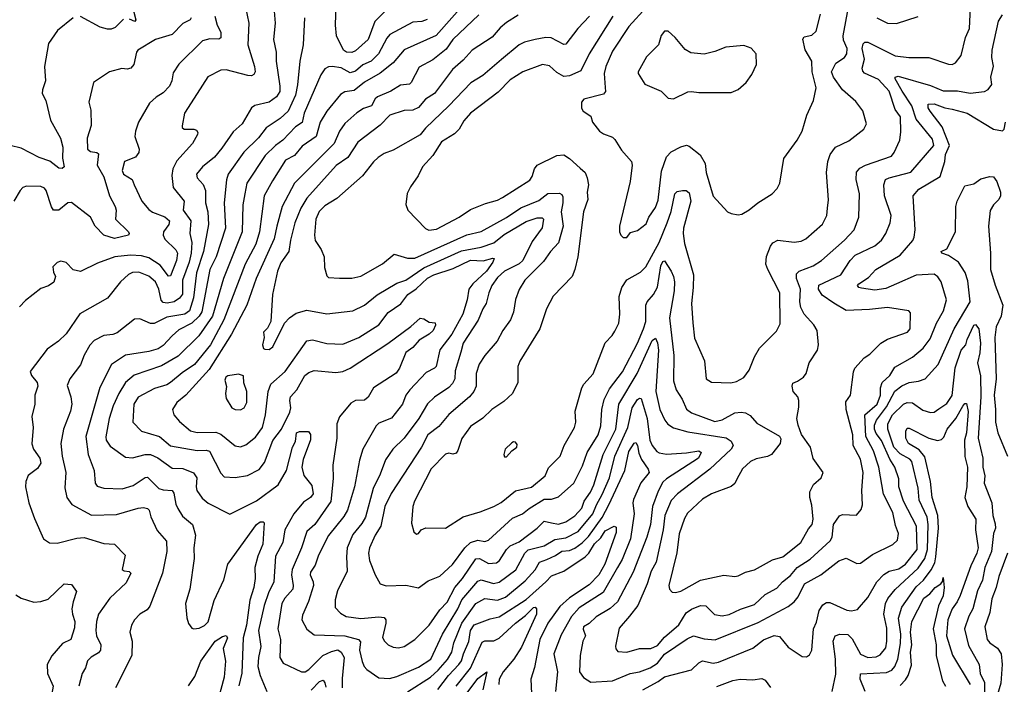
# Model space of a CAD drawing. Extents: x 1839239 to 1929705, y 762242 to 910352.
# Tile 69 of 256: x 1866497 to 1871975, y 795185 to 798885. Entities that reach past the tile are written whole.
import ezdxf

# ---------------------------------------------------------------- set-up
doc = ezdxf.new("R2010")
doc.units = 0

msp = doc.modelspace()

# ---------------------------------------------------------------- linework, layer by layer
at = {"layer": '0CON10XD'}
for points in [[(1868705, 796021.1), (1868715, 796024.3), (1868731.2, 796045), (1868755.9, 796055.9), (1868865, 796054), (1868965, 796118.5), (1869058.8, 796145), (1869135, 796174.6), (1869175, 796196.7), (1869255, 796262.3), (1869345, 796282.4), (1869420.9, 796345), (1869439.4, 796390.6), (1869503.1, 796455), (1869525.4, 796515), (1869584.5, 796615), (1869590.9, 796645), (1869587.5, 796705), (1869623.8, 796835), (1869635, 796855.6), (1869686.7, 796913.3), (1869753.3, 797086.7), (1869792.8, 797127.2), (1869807.9, 797152.1), (1869830.6, 797195), (1869835.6, 797245), (1869831.8, 797345), (1869846.2, 797395), (1869875, 797436.9), (1869951.3, 797478.7), (1869981, 797509), (1870054.1, 797645), (1870100, 797755), (1870122.3, 797817.7), (1870141.9, 797915), (1870155, 797928.6), (1870185, 797934.4), (1870205, 797933.3), (1870221.8, 797921.8), (1870230.9, 797875), (1870189.6, 797725), (1870187.3, 797695), (1870195, 797640), (1870245.4, 797465), (1870244.6, 797395), (1870234.1, 797305), (1870242.7, 797197.3), (1870251.7, 797111.7), (1870306.8, 796986.8), (1870316, 796885), (1870345, 796867.5), (1870453, 796863), (1870485, 796871.4), (1870526.2, 796893.8), (1870556.1, 796933.9), (1870585, 797008.8), (1870612.6, 797057.4), (1870708.3, 797151.7), (1870727.2, 797192.8), (1870725.4, 797365), (1870658.5, 797495), (1870648.8, 797525), (1870652.4, 797567.6), (1870673.3, 797625), (1870687.1, 797642.9), (1870715, 797656.9), (1870805, 797646.9), (1870845, 797652.2), (1870870, 797665), (1870963.8, 797746.2), (1870986.7, 797795), (1870991.5, 797835), (1870997.4, 797882.6), (1870986.4, 798035), (1870993.8, 798095), (1871006.2, 798133.8), (1871036, 798175), (1871109.3, 798210.7), (1871193.3, 798275), (1871208.1, 798305), (1871187.6, 798377.6), (1871148.7, 798428.7), (1871074.8, 798494.7), (1871024.8, 798564.8), (1871013.8, 798595), (1871037.7, 798642.3), (1871085.6, 798675), (1871098.8, 798695), (1871100, 798725), (1871080.3, 798770.3), (1871078.2, 798795), (1871123.1, 799036.9)], [(1870145, 795695.6), (1870175, 795704.6), (1870285.3, 795764.7), (1870415, 795793.1), (1870475, 795785.8), (1870495, 795788.9), (1870535, 795809.5), (1870585, 795822.5), (1870685, 795879.2), (1870741.9, 795895), (1870842.1, 795975), (1870885, 796050.6), (1870905.5, 796075), (1870911.8, 796105), (1870905, 796182.5), (1870892.5, 796225), (1870893.5, 796256.5), (1870912.7, 796297.3), (1870956.7, 796335), (1870967.5, 796365), (1870912.3, 796442.3), (1870896.7, 796505), (1870846.8, 796576.8), (1870827.6, 796627.6), (1870821.1, 796665), (1870832.4, 796727.6), (1870831.8, 796765), (1870826.4, 796785), (1870801.1, 796815), (1870794.1, 796845.9), (1870798, 796862), (1870825, 796873.1), (1870857.5, 796895), (1870872.9, 796915), (1870890, 796975), (1870936.2, 797045), (1870942, 797075), (1870933.1, 797155), (1870915.9, 797185.9), (1870860.7, 797245), (1870843.2, 797283.2), (1870837.7, 797315), (1870841.5, 797385), (1870818.8, 797445), (1870818.9, 797471.1), (1870832.9, 797485), (1870911.9, 797515), (1870957.8, 797545), (1871085, 797657.3), (1871140, 797715), (1871165.4, 797785), (1871169.1, 797915), (1871150, 797995), (1871153, 798037), (1871171.3, 798058.7), (1871202.9, 798075), (1871347.1, 798125), (1871362.5, 798145), (1871394.5, 798215), (1871400.2, 798260.2), (1871397.3, 798345), (1871368.5, 798385), (1871335, 798486.9), (1871275, 798552.8), (1871197.9, 798587.9), (1871188.1, 798598.1), (1871184.7, 798615), (1871196.3, 798665), (1871184.3, 798725), (1871189.7, 798750.3), (1871199.5, 798760.5), (1871215, 798760.4), (1871366.9, 798683.1), (1871444.3, 798674.3), (1871555, 798674.3), (1871665, 798636.7), (1871685, 798635.6), (1871704, 798645), (1871734.5, 798685.5), (1871758.5, 798785), (1871781.8, 798835), (1871790.4, 799035)], [(1868973.7, 798976.3), (1868813.1, 798796.9), (1868635, 798716.8), (1868574.6, 798645), (1868502.1, 798587.9), (1868415, 798537.2), (1868358.5, 798491.5), (1868305, 798482.5), (1868281.6, 798468.4), (1868205.4, 798375), (1868168.7, 798315), (1868145.6, 798234.4), (1868069, 798181), (1868025, 798128.8), (1867975, 798103.1), (1867902.6, 797987.4), (1867857.6, 797905), (1867831.4, 797705), (1867811, 797635), (1867750.5, 797525), (1867632.7, 797215), (1867558, 797075), (1867468.8, 796965), (1867400.3, 796919.7), (1867336.2, 796865), (1867315, 796852.9), (1867247.2, 796832.8), (1867155, 796784.5), (1867130.9, 796745), (1867126, 796644), (1867174.7, 796594.7), (1867274.4, 796564.4), (1867335, 796512.5), (1867485, 796486.8), (1867535, 796488.2), (1867553.1, 796483.1), (1867615, 796361.4), (1867635, 796340), (1867695, 796336.8), (1867765, 796348.5), (1867828.4, 796381.6), (1867859.6, 796420.4), (1867905, 796541.8), (1867953.6, 796605), (1867999.9, 796700.1), (1868005.2, 796725), (1867999.3, 796765), (1868002.9, 796785), (1868039.3, 796825), (1868083.6, 796905), (1868105, 796921.5), (1868135, 796931.8), (1868255, 796921.1), (1868295, 796926.3), (1868335, 796945.3), (1868545, 797083.2), (1868673.6, 797176.3), (1868725, 797224), (1868745, 797220), (1868775, 797202), (1868807.7, 797197.7), (1868810, 797185), (1868796.7, 797155), (1868775.5, 797135), (1868718.8, 797101.2), (1868685, 797059.5), (1868645, 797033.1), (1868610.6, 796945), (1868591.7, 796918.3), (1868465.7, 796835), (1868435.5, 796784.5), (1868415, 796767.5), (1868365, 796764.4), (1868339.5, 796750.5), (1868276, 796674), (1868261.1, 796635), (1868261.1, 796555), (1868238.5, 796405), (1868240.2, 796330.2)], [(1868545, 798947.9), (1868472.1, 798875), (1868434.8, 798775.2), (1868365, 798711.3), (1868345, 798702.6), (1868315, 798704.1), (1868299.1, 798715), (1868260, 798795), (1868253.6, 798855), (1868257.4, 798967.4)], [(1867752.7, 798955), (1867770.8, 798865), (1867766.2, 798745), (1867803.3, 798625), (1867806.2, 798595), (1867799.8, 798580.2), (1867786.9, 798573.1), (1867766.1, 798573.9), (1867645, 798606.5), (1867615, 798603.1), (1867543.1, 798566.9), (1867483.3, 798475), (1867414.5, 798365), (1867400, 798295), (1867400.8, 798285), (1867412.5, 798275), (1867465, 798275.6), (1867480, 798270), (1867487.8, 798257.8), (1867485.5, 798245), (1867457.8, 798195), (1867371.6, 798098.4), (1867349.2, 798055), (1867343.1, 798016.9), (1867350.2, 797950.2), (1867411.2, 797875), (1867405.4, 797825), (1867448.4, 797765), (1867442.6, 797695), (1867454.1, 797645), (1867450.1, 797585), (1867438.9, 797535), (1867402.6, 797435), (1867402.4, 797357.6), (1867385, 797334.7), (1867356.2, 797313.8), (1867317.3, 797307.3), (1867295, 797310.9), (1867283.6, 797323.6), (1867271.1, 797385), (1867252.1, 797425), (1867215, 797456.9), (1867160.1, 797480.1), (1867125, 797477.4), (1867102.9, 797467.1), (1867058.1, 797425), (1866985.5, 797334.5), (1866832.1, 797247.9), (1866755, 797135.6), (1866712, 797095), (1866649.3, 797050.7), (1866555, 796926.7), (1866563.1, 796905), (1866594.5, 796865), (1866598.5, 796845), (1866580.9, 796795), (1866581.3, 796745), (1866564, 796676), (1866570.9, 796615), (1866564.7, 796524.7), (1866573.3, 796495), (1866608.2, 796445), (1866613.6, 796416.4), (1866595, 796386.4), (1866543, 796347), (1866530, 796315), (1866528.5, 796285), (1866547.5, 796195), (1866579.1, 796109.1), (1866630, 795995), (1866663, 795973), (1866705, 795971.4), (1866815, 795998.8), (1866855, 796001.8), (1866965, 795969.2), (1867025, 795965.7), (1867084.2, 795905), (1867066.2, 795825), (1867077.1, 795817.1), (1867105, 795814.2), (1867115.6, 795805), (1867089.3, 795750.7), (1866997.5, 795665), (1866935.5, 795575), (1866923.8, 795535), (1866919.6, 795485), (1866923.8, 795455), (1866947.3, 795405), (1866946.7, 795375), (1866935, 795360), (1866894, 795336), (1866874.7, 795315.3), (1866862.3, 795277.7), (1866843.6, 795246.4), (1866825.4, 795175)], [(1867910.8, 798955), (1867918.2, 798865), (1867908.2, 798775), (1867923.8, 798705), (1867924, 798655), (1867944.8, 798515), (1867944.1, 798485), (1867925.4, 798455), (1867885, 798426.5), (1867805, 798408.2), (1867786, 798394), (1867735, 798305.6), (1867685, 798260), (1867621, 798169), (1867579.9, 798120.1), (1867514.4, 798065), (1867481.1, 798025), (1867483.3, 798005), (1867516.8, 797966.7), (1867531.2, 797935), (1867530.7, 797865), (1867543.8, 797815), (1867547.6, 797745), (1867519.3, 797595), (1867481.2, 797475), (1867463.5, 797336.5), (1867441.7, 797265), (1867415, 797245.5), (1867315, 797228.3), (1867245, 797193.4), (1867225, 797193.8), (1867165, 797220.6), (1867135, 797217.1), (1867038.6, 797141.4), (1867015, 797131.8), (1866965, 797126.2), (1866911.2, 797098.8), (1866887, 797073), (1866855, 797017.5), (1866835.3, 796964.7), (1866775, 796885.8), (1866761.2, 796848.8), (1866781.5, 796785), (1866786.2, 796745), (1866778.8, 796705), (1866741.2, 796605), (1866725.4, 796525), (1866732.3, 796455), (1866753.3, 796365), (1866748.2, 796278.2), (1866759.5, 796225), (1866786.9, 796186.9), (1866897, 796127), (1867035, 796131.5), (1867155, 796166.1), (1867185, 796170.4), (1867207.5, 796165), (1867216.5, 796155), (1867227.2, 796117.2), (1867262.4, 796042.4), (1867313, 795983), (1867316, 795924), (1867291.9, 795805), (1867220.5, 795619.5), (1867205, 795600.6), (1867165, 795576), (1867135, 795544), (1867118.6, 795515), (1867108.6, 795475), (1867121.9, 795425), (1867120, 795345), (1867029.2, 795165)], [(1867129.4, 798935), (1867143.3, 798885), (1867137.5, 798875), (1867107.1, 798887.1)], [(1869051.7, 798911.7), (1868906.5, 798775), (1868869.2, 798720.8), (1868795, 798661.5), (1868720, 798620), (1868675.2, 798534.8), (1868665, 798525.4), (1868615, 798521.1), (1868562.4, 798487.6), (1868487.8, 798455), (1868475, 798443.5), (1868453.6, 798405), (1868410.3, 798389.7), (1868373, 798367), (1868305, 798306.4), (1868276, 798264), (1868246.6, 798195), (1868025, 797974.5), (1867956.9, 797845), (1867928, 797735), (1867913.3, 797665), (1867813.2, 797445), (1867760.7, 797295), (1867675.2, 797134.8), (1867551.4, 796938.6), (1867420.4, 796795), (1867371.5, 796755), (1867347.8, 796715), (1867355, 796686.2), (1867385, 796648.1), (1867446.5, 796596.5), (1867485, 796587.8), (1867588.7, 796588.7), (1867615, 796577.5), (1867695, 796513.6), (1867725, 796506.9), (1867755, 796518.5), (1867809, 796561), (1867847.4, 796615), (1867864, 796685), (1867879.8, 796815), (1867894.4, 796855.6), (1867973.5, 796926.5), (1868095, 797096.5), (1868125, 797103.2), (1868205, 797082.7), (1868295, 797078.5), (1868383.5, 797116.5), (1868495, 797186.4), (1868547.1, 797255), (1868617.5, 797302.5), (1868656.9, 797355), (1868702.3, 797387.7), (1868765, 797446.5), (1868801.1, 797465), (1868909.1, 797500.9), (1869005, 797545.9), (1869075, 797542.9), (1869128.4, 797558.4), (1869136.7, 797555), (1869129, 797535), (1869094.8, 797485), (1869017.8, 797415), (1868995.9, 797385), (1868987.1, 797325), (1868962.4, 797245), (1868901.2, 797135), (1868833.6, 797046.4), (1868813.9, 796955), (1868805, 796944.6), (1868758.6, 796921.4), (1868666.7, 796825), (1868645.7, 796794.3), (1868626, 796744), (1868565, 796667.8), (1868495, 796638.7), (1868479.6, 796625), (1868405, 796494.2), (1868387.6, 796432.4), (1868360.3, 796285), (1868321.2, 796155), (1868300.6, 796119.4), (1868215, 796013.5), (1868159.2, 795905), (1868140.6, 795849.4), (1868115, 795810), (1868112.5, 795795), (1868129.6, 795755), (1868130.6, 795735), (1868104.2, 795645.8), (1868070.5, 795569.5), (1868067.3, 795545), (1868095, 795492.5), (1868135, 795460), (1868305, 795456.1), (1868381.9, 795435), (1868392.1, 795422.1), (1868387.6, 795375), (1868402.9, 795312.9), (1868414.2, 795285), (1868428.5, 795268.5), (1868495, 795222.2), (1868555, 795218.5), (1868595, 795229.3), (1868715, 795281.8), (1868784.3, 795325.7), (1868848.7, 795465), (1868933.6, 795606.4), (1868956, 795655), (1869045, 795759.7), (1869065, 795766.5), (1869133.6, 795746.4), (1869165, 795753.4), (1869257, 795823), (1869307.1, 795915), (1869325, 795934.7), (1869415, 795956.6), (1869475, 795991.1), (1869535, 796000.2), (1869603.4, 796036.6), (1869686.2, 796133.8), (1869705.6, 796184.4), (1869738.2, 796241.8), (1869778.4, 796335), (1869807.3, 796455), (1869881.2, 796615), (1869905.3, 796725), (1869935, 796770.5), (1869945, 796777.8), (1869955, 796775.6), (1869988.5, 796665), (1870002.4, 796545), (1870015.3, 796515), (1870041.4, 796481.4), (1870055, 796473.5), (1870095, 796467.2), (1870206.2, 796473.8), (1870275, 796485.4), (1870287.5, 796475), (1870272.7, 796445), (1870095, 796329.7), (1870075, 796310.8), (1870048.8, 796261.2), (1870016.9, 796175), (1870005.8, 796075)], [(1869269.6, 798910.4), (1869205, 798869.1), (1869170.5, 798839.5), (1869125, 798788.5), (1869015, 798714.5), (1868965, 798658.8), (1868905, 798608.5), (1868805.5, 798475), (1868755, 798441.8), (1868715, 798395.4), (1868685, 798380.8), (1868635, 798380), (1868557, 798353), (1868502.3, 798297.7), (1868377.6, 798202.4), (1868321.7, 798118.3), (1868257.1, 798072.9), (1868095, 797892.1), (1868061.1, 797835), (1868028.1, 797755), (1868003, 797657), (1867994, 797595), (1867948.8, 797531.2), (1867931.9, 797485), (1867903.3, 797355), (1867894.2, 797205.8), (1867875, 797167.5), (1867854, 797145), (1867856.4, 797116.4), (1867847.5, 797075), (1867852.5, 797055), (1867860.7, 797050.7), (1867885, 797050), (1867905, 797063.3), (1867970.8, 797195), (1867997.1, 797225), (1868035, 797250.5), (1868095, 797267.3), (1868205, 797247.3), (1868350, 797265), (1868414.8, 797295.2), (1868485, 797352.5), (1868595, 797418.9), (1868645, 797434.3), (1868745, 797503.8), (1868955, 797599.2), (1869065, 797619.6), (1869135, 797643.1), (1869191.5, 797688.5), (1869315, 797762.1), (1869375, 797781.4), (1869402.9, 797782.9), (1869411.2, 797775), (1869403.2, 797726.8), (1869348.9, 797651.1), (1869297, 797545), (1869275, 797525.2), (1869194, 797486), (1869155, 797449.3), (1869123.4, 797405), (1869106.7, 797365), (1869092.9, 797305), (1869073.1, 797275), (1869047.9, 797212.1), (1868964.7, 797085), (1868950.8, 797035), (1868919.6, 796930.4), (1868917.6, 796885), (1868905, 796860), (1868885, 796837.7), (1868805, 796783.6), (1868765, 796746.9), (1868718.2, 796665), (1868635.3, 796555), (1868572.7, 796495), (1868532, 796435), (1868502, 796355), (1868462.9, 796275), (1868421.1, 796115), (1868400.3, 796079.7), (1868350.7, 796019.3), (1868318.8, 795945), (1868314.1, 795895), (1868319.3, 795815), (1868264.6, 795705), (1868251.1, 795655), (1868252.3, 795612.3), (1868282.2, 795582.2), (1868313.6, 795563.7), (1868395, 795551.8), (1868495, 795561.3), (1868525, 795558.1), (1868533.3, 795545), (1868533.1, 795525), (1868515.7, 795445.7), (1868525.7, 795425), (1868547.5, 795405), (1868575, 795392.7), (1868605, 795388.5), (1868635, 795395.5), (1868695, 795434.6), (1868775.2, 795514.8), (1868835, 795599.2), (1868875, 795641.8), (1868917.6, 795725), (1868960.5, 795775), (1869035, 795883.8), (1869055, 795885.3), (1869105, 795858.8), (1869148.7, 795861.3), (1869166.8, 795875), (1869204.7, 795935), (1869225, 795955.9), (1869275, 795978.3), (1869375.7, 796054.3), (1869415, 796092.9), (1869455.2, 796085.2), (1869495, 796076.2), (1869535, 796089.7), (1869585, 796122.4), (1869625, 796166.5), (1869638.2, 796205), (1869672.9, 796255), (1869690.4, 796295), (1869743.1, 796465), (1869814.4, 796605), (1869829.8, 796745), (1869931.6, 796915), (1870015, 797100), (1870035, 797112.5), (1870045, 797086.7), (1870050.2, 797045), (1870037, 796815), (1870058.2, 796715), (1870085.4, 796655), (1870103.8, 796633.8), (1870135, 796613.6), (1870215, 796591.3), (1870426.8, 796556.8), (1870455, 796539.4), (1870465.6, 796515), (1870454.5, 796495), (1870337.1, 796382.9), (1870156.7, 796245), (1870121.3, 796208.7), (1870085.7, 796125), (1870077.4, 796045), (1870037.1, 795865), (1870010.7, 795815), (1869988.7, 795745), (1869936.8, 795625), (1869890, 795565), (1869832.6, 795497.4), (1869812.1, 795397.9), (1869813.4, 795383.4), (1869825, 795367.5), (1869875, 795364.6)], [(1869984.7, 798955), (1869885, 798846.7), (1869795, 798708.9), (1869757.1, 798625), (1869749.3, 798585), (1869755, 798507.5), (1869755.3, 798484.7), (1869745, 798470), (1869635, 798442), (1869622.9, 798425), (1869622, 798392), (1869632.5, 798375), (1869675, 798347.5), (1869683.8, 798315), (1869722.5, 798265), (1869745, 798248.8), (1869795, 798230.8), (1869808.7, 798218.7), (1869845, 798158.8), (1869901.2, 798095), (1869904, 798075), (1869892.9, 797985), (1869833.8, 797735), (1869834, 797705), (1869842, 797685), (1869855, 797673.3), (1869875, 797673.3)], [(1869875, 797673.3), (1869895, 797700), (1869935, 797712), (1869982.1, 797747.9), (1869997.5, 797785), (1870035, 797839.4), (1870049.6, 797880.4), (1870067.6, 798042.4), (1870095, 798122.5), (1870120.9, 798149.1), (1870175, 798178.1), (1870206.2, 798186.2), (1870221.4, 798181.4), (1870283, 798133), (1870310.9, 798085), (1870316.4, 798035), (1870355, 797902), (1870435, 797816.2), (1870455, 797806.2), (1870495, 797798.8), (1870515, 797802.5), (1870555, 797825.8), (1870603.6, 797866.4), (1870684.3, 797915.7), (1870712, 797945), (1870726, 797975), (1870747.9, 798112.1), (1870823.1, 798215), (1870849.4, 798265), (1870876.2, 798353.8), (1870912.5, 798435), (1870928.2, 798505), (1870905.5, 798595), (1870903.6, 798655), (1870867.4, 798717.4), (1870854.2, 798775.8), (1870860.8, 798789.2), (1870905, 798798.6), (1870928.8, 798821.2), (1870952.2, 798915)], [(1869875, 795364.6), (1869945, 795384.5), (1870008.8, 795385), (1870045, 795400.8), (1870085, 795448), (1870164, 795516), (1870205, 795582.6), (1870235, 795603.3), (1870285, 795623.4), (1870315, 795622.5), (1870363.3, 795573.3), (1870405, 795566), (1870445, 795574.6), (1870506.4, 795603.7), (1870585, 795629.2), (1870645, 795685.5), (1870709.5, 795720.5), (1870740.4, 795755), (1870785, 795791.1), (1870821.8, 795835), (1870895, 795882.5), (1871005.3, 795985), (1871016.8, 796005), (1871024.8, 796075.2), (1871057.6, 796122.4), (1871075, 796130.5), (1871152.5, 796127.5), (1871178, 796158), (1871185.4, 796185), (1871182.2, 796265), (1871190.5, 796365), (1871175, 796439.2), (1871133.9, 796515), (1871132.2, 796575), (1871094.4, 796715.6), (1871092.5, 796757.5), (1871119.4, 796795), (1871135.5, 796924.5), (1871142.9, 796945), (1871195, 797002.5), (1871226.8, 797023.2), (1871288.8, 797085), (1871325, 797107.1), (1871436.7, 797145), (1871451.2, 797165), (1871453.8, 797253.8), (1871443.9, 797263.9), (1871325, 797283.6), (1871225, 797271.3), (1871095, 797266.8), (1871026.4, 797306.4), (1870961.9, 797351.9), (1870942, 797385), (1870943.5, 797406.5), (1871064.6, 797465), (1871117.2, 797545), (1871145, 797574.7), (1871253.7, 797626.3), (1871291.7, 797658.3), (1871315.6, 797695), (1871340, 797755), (1871345.6, 797795), (1871308.1, 797905), (1871304.7, 797965.3), (1871314.4, 797995), (1871333.8, 798005), (1871455, 798036.7), (1871583.8, 798185), (1871575, 798219.2), (1871485, 798332.1), (1871460.5, 798405), (1871407.4, 798487.4), (1871367.3, 798555), (1871368.6, 798565), (1871385, 798571.2), (1871565, 798519.5), (1871635, 798488.8), (1871715, 798488.3), (1871785, 798476.4), (1871863.9, 798486.1), (1871885, 798497.3), (1871904.7, 798525), (1871900.8, 798565), (1871914.2, 798625.8), (1871905.8, 798675), (1871906.8, 798715), (1871942.5, 798877.5), (1871965, 798912.5)], [(1866794.6, 798895.4), (1866707.5, 798825), (1866657.4, 798752.6), (1866635.6, 798625), (1866639.4, 798545), (1866622.9, 798495), (1866622.3, 798475), (1866642.3, 798435), (1866668.8, 798325), (1866724.3, 798225), (1866736.7, 798175), (1866735.5, 798115), (1866743.3, 798065), (1866733.8, 798056.2), (1866715, 798059.4), (1866665, 798097.1), (1866605, 798117.3), (1866505, 798169.4), (1866444.1, 798184.1)], [(1867450, 798895), (1867444.3, 798885), (1867405, 798864.5), (1867345, 798802.9), (1867252.5, 798775), (1867154.6, 798715.4), (1867146.6, 798703.4), (1867131.4, 798635), (1867115, 798616), (1867095, 798610), (1867065, 798614), (1866996, 798594), (1866907.5, 798535), (1866882, 798425), (1866892, 798382), (1866894.6, 798295.4), (1866872.3, 798225), (1866873.2, 798165), (1866890.6, 798150.6), (1866925.4, 798145.4), (1866935, 798138), (1866927.8, 798075), (1866965, 798010.5), (1866996.4, 797905), (1867028.1, 797845), (1867032.9, 797825), (1867030, 797775), (1867101.2, 797705), (1867106.7, 797695), (1867102.5, 797685), (1867025, 797667.1), (1866965, 797685.6), (1866916.7, 797735), (1866891.5, 797785), (1866785, 797868.2), (1866765, 797866.4), (1866715, 797824.5), (1866685.5, 797825.5), (1866673.2, 797843.2), (1866644.5, 797934.5), (1866635, 797948), (1866615, 797955.7), (1866535, 797958), (1866515, 797951.2), (1866498.8, 797935), (1866464.2, 797875)], [(1867582.9, 798905), (1867594.8, 798854.8), (1867616.2, 798815), (1867615, 798784.2), (1867605, 798776.7), (1867555, 798778.2), (1867513.2, 798766.8), (1867382.4, 798637.6), (1867350.6, 798589.4), (1867343.3, 798545), (1867330.6, 798515), (1867295, 798478.1), (1867255.4, 798454.6), (1867219.1, 798420.9), (1867158.6, 798315), (1867141.1, 798265), (1867137.5, 798235), (1867161.1, 798165), (1867160, 798145), (1867141.2, 798118.8), (1867080, 798095), (1867066.9, 798045), (1867075, 798024.3), (1867122.9, 797995), (1867133.3, 797965), (1867176.9, 797875), (1867215, 797828.2), (1867235, 797813.1), (1867305, 797788.5), (1867329.6, 797765), (1867326.9, 797745), (1867296.7, 797705), (1867295.3, 797685), (1867305, 797663.8), (1867364.8, 797604.8), (1867374.8, 797584.7), (1867369.5, 797545), (1867335, 797460), (1867325, 797457.9), (1867278.9, 797518.9), (1867215, 797559.3), (1867175, 797570.6), (1867113.9, 797573.9), (1867025.8, 797565), (1866929.5, 797530.5), (1866835, 797484), (1866795, 797492.5), (1866755, 797533.3), (1866725, 797541.2), (1866705, 797533.8), (1866681.2, 797508.8), (1866685, 797480), (1866696.7, 797455), (1866685.9, 797424.1), (1866657, 797403), (1866615, 797388), (1866528.3, 797321.7), (1866495, 797285.8)], [(1867075, 798888), (1867028.7, 798841.3), (1867005, 798831.9), (1866985, 798832.2), (1866945, 798842.7), (1866835, 798903.1)], [(1868080.4, 798895), (1868074.4, 798745), (1868054.7, 798655), (1868042.4, 798522.4), (1868031.1, 798465), (1867989.7, 798375), (1867945.2, 798334.8), (1867867.6, 798282.4), (1867825, 798227.3), (1867742.9, 798147.1), (1867657.1, 798025), (1867647.3, 797992.7), (1867634.8, 797865), (1867641.9, 797725), (1867590.4, 797565), (1867555.2, 797495), (1867511, 797259), (1867496.1, 797233.9), (1867455, 797196.1), (1867381.2, 797158.8), (1867345.2, 797124.8), (1867295, 797071.2), (1867267.2, 797052.8), (1867215, 797037.2), (1867085, 797018.2), (1867007.1, 796965), (1866942.6, 796837.4), (1866865.3, 796564.7), (1866877.6, 796465), (1866910.4, 796375), (1866916.2, 796305), (1866928.5, 796288.5), (1866965, 796277.6), (1867066.4, 796273.6), (1867128, 796292), (1867195, 796336.9), (1867208.3, 796338.3), (1867270.6, 796275), (1867295, 796267.1), (1867345, 796264.4), (1867355, 796248.8), (1867365, 796188.8), (1867375.8, 796164.2), (1867401.6, 796121.6), (1867458.2, 796075), (1867474, 796015), (1867465.3, 795945.3), (1867468.2, 795885), (1867442.7, 795715), (1867418.9, 795635), (1867425.8, 795555), (1867435, 795523.3), (1867455, 795498.8), (1867465, 795493.8), (1867495, 795497.5), (1867525, 795513.1), (1867545, 795532.9), (1867578.6, 795651.4), (1867632.7, 795767.3), (1867655, 795853.3), (1867815, 796075.5), (1867835, 796089.5), (1867850.5, 796090.5), (1867857.1, 796085), (1867849, 795965), (1867821.1, 795898.9), (1867804.3, 795835), (1867806.8, 795775), (1867799.5, 795725), (1867776.5, 795653.5), (1867759.4, 795515), (1867740.6, 795445), (1867732.5, 795247.5), (1867716.1, 795176.1)], [(1868763.8, 798886.2), (1868735, 798875.3), (1868685, 798871.6), (1868556.8, 798803.2), (1868538.6, 798781.4), (1868493.4, 798695), (1868451.8, 798655), (1868406.8, 798633.2), (1868365, 798597.8), (1868335, 798589.1), (1868285, 798616.5), (1868235, 798624.4), (1868215, 798622.2), (1868195, 798611.4), (1868172.6, 798577.4), (1868079.3, 798365), (1868067.8, 798312.2), (1868031.7, 798288.3), (1867960, 798215), (1867919.2, 798185), (1867861.7, 798128.3), (1867760.6, 797975), (1867748.6, 797915), (1867738.1, 797855), (1867735.2, 797705), (1867630.2, 797445), (1867569.6, 797235), (1867494.2, 797125), (1867377.9, 797012.1), (1867285, 796957.5), (1867133, 796907), (1867085, 796864.6), (1867048.8, 796805), (1867017.1, 796735), (1866994.3, 796665), (1866976.4, 796563.6)], [(1869667.5, 798905), (1869602.1, 798835), (1869535, 798749.4), (1869525, 798747.5), (1869453.5, 798783.5), (1869425, 798785.4), (1869365, 798775.5), (1869305, 798760.4), (1869275, 798744.6), (1869177.1, 798662.9), (1869073.3, 798575), (1869006.5, 798533.5), (1868884.8, 798405.2), (1868755, 798281.8), (1868725, 798244.6), (1868575, 798158.2), (1868525, 798140), (1868491.8, 798118.2), (1868465.9, 798094.1), (1868404.2, 798015.8), (1868260.8, 797889.2), (1868195, 797848.8), (1868162.8, 797817.2), (1868144, 797775), (1868136.7, 797685), (1868140.6, 797655), (1868174.4, 797605), (1868190, 797565), (1868192.5, 797505), (1868205, 797460), (1868215, 797450.8), (1868275.6, 797445.6), (1868345, 797446.7), (1868395, 797457.8), (1868514.7, 797525.3), (1868581.1, 797578.9), (1868655, 797556.6), (1868695, 797558.1), (1868985, 797687.8), (1869063.8, 797706.2), (1869205, 797783.9), (1869285, 797837.5), (1869385, 797878.4), (1869435, 797916.6), (1869499.5, 797919.5), (1869512.3, 797912.3), (1869518.5, 797898.5), (1869519.3, 797865), (1869510.2, 797815), (1869519.8, 797735), (1869495, 797643.3), (1869450.4, 797595), (1869411.3, 797538.7), (1869307.3, 797435), (1869276, 797384), (1869255, 797326.7), (1869243.6, 797256.4), (1869228.1, 797215), (1869184.6, 797155.4), (1869152.5, 797095), (1869085, 797015.6), (1869053.1, 796966.9), (1869037.2, 796915), (1869036.6, 796845), (1869023.8, 796815), (1868999.6, 796785), (1868885, 796686.5), (1868829.3, 796620.7), (1868767.5, 796575), (1868732.4, 796505), (1868562.9, 796247.1), (1868527.6, 796175), (1868506.3, 796065), (1868474.2, 796015), (1868443.8, 795945), (1868437.9, 795915), (1868442.2, 795875), (1868474.6, 795794.6), (1868502.5, 795745), (1868535, 795734.4), (1868645, 795737.3), (1868715, 795723.3), (1868768.7, 795761.3), (1868835, 795787.1), (1868905, 795852.7), (1868973.3, 795945), (1869005, 795975.4), (1869045, 795988.4), (1869085, 795981.2), (1869105, 795987.3), (1869239.5, 796110.5), (1869295, 796134), (1869331.5, 796165), (1869415, 796215.8), (1869455, 796216.7), (1869495, 796229.2), (1869579.5, 796305), (1869628.3, 796401.7), (1869654.8, 796475), (1869714.7, 796575), (1869730, 796625), (1869735.7, 796714.3), (1869749.5, 796770.5), (1869779.1, 796830.9), (1869850.7, 796925), (1869933.8, 797085), (1869968.3, 797165), (1869980, 797205), (1869981.1, 797295), (1869988.2, 797315), (1870024, 797356), (1870045, 797396.7), (1870064, 797514), (1870075, 797539.4), (1870085, 797542.5), (1870120.6, 797485), (1870134.8, 797454.8), (1870139.8, 797425), (1870138.5, 797375), (1870112.6, 797225), (1870136.6, 797015), (1870135.3, 796875.3), (1870148.9, 796825), (1870183, 796773), (1870207.2, 796717.2), (1870235, 796695.9), (1870365, 796647.9), (1870405, 796657.2), (1870475, 796695.9), (1870511.2, 796701.2), (1870535, 796697.5), (1870560.9, 796680.9), (1870598.8, 796638.8), (1870725, 796566.2), (1870732.3, 796552.3), (1870728, 796525), (1870679.2, 796465), (1870657.3, 796452.7), (1870595, 796440.6), (1870562.2, 796425), (1870518.5, 796385), (1870487.1, 796327.1), (1870475, 796302.5), (1870455, 796286.1), (1870345, 796246), (1870295, 796215.9), (1870212.6, 796137.4), (1870195, 796108.1), (1870166.5, 796023.5), (1870152.7, 795917.3), (1870107.8, 795735), (1870111.9, 795715), (1870127.8, 795697.8), (1870145, 795695.6)], [(1869796.4, 798905), (1869665.5, 798694.5), (1869619.3, 798600.7), (1869555, 798572.2), (1869525, 798568.8), (1869485, 798590.8), (1869445, 798628.5), (1869406.2, 798636.2), (1869296.1, 798593.9), (1869225, 798550.7), (1869158, 798482), (1869005, 798364.4), (1868967.9, 798322.1), (1868941.5, 798275), (1868915, 798249.1), (1868844.5, 798205), (1868795, 798128.1), (1868737.8, 798065), (1868714.4, 798015), (1868670.8, 797955), (1868653, 797917), (1868645.8, 797855.8), (1868655.8, 797825), (1868755, 797722.5), (1868773.8, 797713.8), (1868815, 797718.7), (1868941.1, 797785), (1869005, 797829.2), (1869088.3, 797861.7), (1869155, 797880), (1869182.9, 797895), (1869335, 797992.2), (1869348.3, 798011.7), (1869360.5, 798055), (1869375.4, 798074.6), (1869485, 798129.4), (1869525, 798132), (1869555, 798112.5), (1869615, 798057.8), (1869643.3, 798035), (1869654.6, 798004.6), (1869661.5, 797965), (1869654.4, 797925), (1869658.1, 797885), (1869634.5, 797815), (1869601.5, 797565), (1869585.6, 797495), (1869570, 797455), (1869465, 797346.2), (1869428.5, 797275), (1869391.2, 797165), (1869279.2, 796985), (1869269.2, 796955), (1869267.8, 796865), (1869237.8, 796805), (1869190.5, 796759.5), (1869124, 796715), (1869073.5, 796666.5), (1869005, 796619.6), (1868956.1, 796553.9), (1868935, 796486.2), (1868925, 796472.5), (1868906.1, 796466.1), (1868885, 796471.2), (1868865, 796465.8), (1868786.2, 796385), (1868692.9, 796205), (1868683.3, 796175), (1868676.7, 796083.3), (1868689.4, 796035), (1868705, 796021.1)], [(1871265.8, 798895), (1871325.5, 798865.5), (1871375, 798863.5), (1871495, 798903.1)], [(1870135, 798444.6), (1870215, 798482.5), (1870235, 798485.8), (1870275, 798480), (1870455, 798480), (1870495, 798496.2), (1870538.8, 798535), (1870570.7, 798579.3), (1870595.6, 798635), (1870593.8, 798695), (1870565.8, 798725.8), (1870525, 798741.2), (1870425, 798732.5), (1870365, 798708.6), (1870305, 798693.1), (1870230.9, 798700.9), (1870199.1, 798719.1), (1870144, 798785), (1870105, 798821.2), (1870085, 798821.2), (1870065, 798796.7), (1870050.8, 798745), (1869985, 798678.8), (1869938, 798595), (1869938, 798585), (1869975, 798526.7), (1870065, 798488), (1870105, 798448.9), (1870135, 798444.6)], [(1870005.8, 796075), (1869986.2, 796005), (1869909.8, 795810.2), (1869822.2, 795645), (1869782.9, 795607.1), (1869705, 795561.5), (1869665.8, 795524.2), (1869634, 795505), (1869632.5, 795492.5), (1869645.5, 795455), (1869630.4, 795425), (1869614.8, 795345.2), (1869612.2, 795255), (1869632.9, 795222.9), (1869675, 795197.9), (1869795, 795205.4), (1869893.7, 795246.3), (1869945, 795255.2), (1870005, 795277.7), (1870046.3, 795303.7), (1870085, 795352.4), (1870211, 795439), (1870245, 795455.4), (1870305, 795438.1), (1870366.7, 795433.3), (1870605, 795529.7), (1870772.2, 795617.8), (1870805.7, 795644.2), (1870828.2, 795671.8), (1870863.6, 795745), (1870954.3, 795795.7), (1871055, 795872.2), (1871095, 795887.1), (1871155, 795858), (1871175, 795860), (1871241.5, 795908.5), (1871355, 795963.1), (1871381.3, 795988.7), (1871386.9, 796025), (1871370.3, 796070.3), (1871355, 796141.4), (1871303, 796243), (1871276, 796395), (1871247.1, 796485), (1871204.6, 796564.6), (1871198.4, 796685), (1871266.9, 796745), (1871286.1, 796795), (1871286.4, 796835), (1871294.8, 796865), (1871337.9, 796905), (1871365, 796951.5), (1871463.7, 797006.3), (1871523.4, 797056.6), (1871561.7, 797108.3), (1871597.5, 797195), (1871637.2, 797265), (1871654, 797325), (1871624.1, 797425), (1871605, 797454.5), (1871585, 797468.5), (1871485, 797463.8), (1871375, 797415.3), (1871315, 797388.9), (1871255, 797378.8), (1871180.5, 797390.5), (1871166.2, 797395), (1871158.6, 797405), (1871165, 797415.4), (1871220.1, 797449.9), (1871260.6, 797495), (1871396.4, 797573.6), (1871465.3, 797655), (1871474.1, 797675), (1871478.5, 797715), (1871468.8, 797905), (1871499, 797941), (1871617.3, 798012.7), (1871644.8, 798095), (1871647.6, 798135), (1871670, 798185), (1871628.4, 798288.4), (1871561.8, 798375), (1871552, 798395), (1871551.9, 798415), (1871584.1, 798415.9), (1871645, 798394), (1871685, 798386.6), (1871769.2, 798365), (1871914, 798275), (1871965, 798265.7), (1871975, 798276.2), (1871982.5, 798315)], [(1869964.7, 795155.3), (1870049.8, 795200.2), (1870085, 795227.9), (1870183.7, 795253.7), (1870234.7, 795265.3), (1870275, 795304.5), (1870295, 795315.5), (1870355, 795302.8), (1870385, 795308.2), (1870575, 795386.9), (1870635, 795432.8), (1870695, 795456.9), (1870725, 795451.9), (1870773.1, 795393.1), (1870850.7, 795340.7), (1870875, 795338.1), (1870890.9, 795349.1), (1870904.5, 795375), (1870914.1, 795495), (1870929.5, 795530.5), (1870945, 795595.7), (1870965, 795628.1), (1870985, 795640.5), (1871005, 795641.1), (1871098.1, 795598.1), (1871125, 795594.8), (1871157.6, 795602.4), (1871215, 795668.2), (1871266.4, 795755), (1871304, 795796), (1871335, 795814.8), (1871388.9, 795828.9), (1871425, 795854.7), (1871490.6, 795935), (1871486.4, 796065), (1871414, 796205), (1871388.8, 796285), (1871388.6, 796328.6), (1871365.8, 796395), (1871338.6, 796438.6), (1871292.1, 796542.1), (1871261.6, 796581.6), (1871252.7, 796605), (1871252.7, 796627.3), (1871264.4, 796655), (1871319.9, 796730.1), (1871365, 796817.3), (1871405, 796846.6), (1871445, 796864.6), (1871497.3, 796872.7), (1871534, 796886), (1871607.3, 796965), (1871695.2, 797164.8), (1871784.2, 797315), (1871771.5, 797431.5), (1871758.1, 797478.1), (1871720, 797535), (1871665, 797571.9), (1871627.5, 797585), (1871623.3, 797595), (1871655, 797610), (1871704.3, 797705), (1871706, 797845), (1871712.5, 797875), (1871755, 797960), (1871805, 797972), (1871845, 797998.8), (1871895, 798012.5), (1871915, 798010), (1871933.6, 797983.6), (1871954.1, 797924.1), (1871954.3, 797905), (1871944.5, 797885), (1871915.5, 797854.5), (1871897.1, 797822.9), (1871886.7, 797735), (1871898.8, 797585), (1871898.9, 797495), (1871925, 797407.1), (1871966, 797295), (1871958.2, 797235), (1871930.6, 797175), (1871923.1, 797115), (1871929.6, 796885), (1871918, 796795), (1871926.8, 796715), (1871925.3, 796645.3), (1871938.5, 796585), (1871993.1, 796455)], [(1871016.7, 795145), (1871038.5, 795241.5), (1871036.4, 795325), (1871022.3, 795425), (1871034.3, 795455), (1871060, 795465), (1871105, 795461.8), (1871128.9, 795438.9), (1871175, 795352.4), (1871215, 795335.2), (1871261.9, 795338.1), (1871285, 795349.1), (1871315, 795389.4), (1871322.2, 795425), (1871321.7, 795498.3), (1871304.3, 795575), (1871314, 795636), (1871327.3, 795662.7), (1871367.3, 795712.7), (1871495, 795832.6), (1871533.1, 795885), (1871548, 795935), (1871551.5, 796075), (1871545.6, 796115.6), (1871501, 796211), (1871495, 796278), (1871460.9, 796425), (1871448.8, 796438.8), (1871395, 796467.7), (1871359.7, 796505), (1871326.7, 796605), (1871326.2, 796635), (1871353.8, 796686.2), (1871415, 796745.3), (1871434.2, 796755), (1871465, 796752.8), (1871522.3, 796712.2), (1871565, 796699.1), (1871585, 796701.2), (1871610.6, 796719.4), (1871655, 796749.2), (1871685, 796793.5), (1871702.1, 796947.9), (1871734.4, 797045.6), (1871760.8, 797075), (1871768, 797105), (1871805, 797184), (1871815, 797188.8), (1871832.7, 797165), (1871841.9, 797085), (1871838.6, 797031.4), (1871826.6, 796975), (1871843.4, 796903.4), (1871845.2, 796785), (1871829, 796555), (1871855.2, 796445), (1871856, 796395), (1871865.9, 796345), (1871862.5, 796305), (1871906, 796196), (1871911.6, 796125), (1871925, 796078.8), (1871925.2, 796054.8), (1871915.3, 796025), (1871903.1, 795925), (1871866.5, 795835), (1871852.9, 795765), (1871826.7, 795705), (1871800.4, 795605), (1871776.8, 795565), (1871753.2, 795495), (1871775, 795401.4), (1871835.5, 795295.5), (1871840.6, 795245), (1871865.7, 795195), (1871864.4, 795135)], [(1867725, 796712.5), (1867745.5, 796724.5), (1867760.6, 796755), (1867760, 796815), (1867743.9, 796863.9), (1867741.7, 796901.7), (1867715, 796912.5), (1867655, 796901.9), (1867644.4, 796895), (1867638.3, 796878.3), (1867647.7, 796842.3), (1867641.2, 796805), (1867646.1, 796776.1), (1867676.7, 796725), (1867695.8, 796715.8), (1867725, 796712.5)], [(1871201.6, 795145), (1871172.7, 795215), (1871175.6, 795244.4), (1871319.1, 795250.9), (1871349.5, 795265), (1871365, 795284.4), (1871382.7, 795325), (1871396.8, 795413.2), (1871399.6, 795465), (1871385.7, 795554.3), (1871404.1, 795615), (1871485, 795728), (1871525, 795765.8), (1871567.8, 795822.2), (1871587.8, 795862.2), (1871594.7, 795895.3), (1871608.1, 796055), (1871605.8, 796125), (1871572.8, 796225), (1871564.4, 796315), (1871532.4, 796452.4), (1871500.6, 796490.6), (1871442.5, 796525), (1871426.4, 796555), (1871427.5, 796595), (1871435, 796610.8), (1871445, 796610.9), (1871555, 796555.3), (1871603.3, 796543.3), (1871625, 796548.4), (1871639, 796561), (1871656.9, 796605), (1871704.5, 796665.5), (1871745, 796734.4), (1871755, 796748.1), (1871765, 796748), (1871774.8, 796704.8), (1871765.2, 796585), (1871753.6, 796545), (1871755, 796452.9), (1871770, 796395), (1871766.1, 796283.9), (1871755.2, 796225), (1871772, 796175), (1871816.3, 796105), (1871814.8, 796045), (1871828.9, 795945), (1871822.8, 795915), (1871789, 795845), (1871729.4, 795680.6), (1871713.4, 795645), (1871685.1, 795604.9), (1871660, 795545), (1871653.3, 795455), (1871687.1, 795347.1), (1871784.4, 795185)], [(1866976.4, 796563.6), (1866978.1, 796545), (1867000.7, 796510.7), (1867085, 796449.5), (1867125, 796446.1), (1867194.8, 796465.3), (1867225, 796464.1), (1867265, 796446.9), (1867345, 796388.8), (1867405, 796387.3), (1867463.5, 796363.5), (1867482.5, 796335), (1867478.5, 796285), (1867482.7, 796265), (1867512, 796222), (1867545, 796194.5), (1867665, 796132), (1867815, 796205.9), (1867935.7, 796295), (1867982, 796375), (1868015.3, 796504.7), (1868032.1, 796537.9), (1868036, 796585), (1868053.6, 796593.6), (1868103.6, 796593.6), (1868115.5, 796575.5), (1868114.5, 796545.5), (1868073.1, 796436.9), (1868066.5, 796395), (1868078, 796348), (1868121.4, 796291.4), (1868129.3, 796245), (1868115, 796224.6), (1868075, 796198.9), (1868021.1, 796135), (1867972.2, 796045), (1867961.3, 795975), (1867920.4, 795899.6), (1867910.5, 795755), (1867881, 795695), (1867856.5, 795623.5), (1867824.8, 795485), (1867837.9, 795395), (1867824.7, 795335), (1867821.4, 795285), (1867834.3, 795235), (1867871.1, 795145)], [(1868655, 795143.5), (1868781.6, 795225), (1868825, 795263.3), (1868876.7, 795323.3), (1868900.8, 795365), (1868913.1, 795416.9), (1868956.2, 795525), (1869035, 795634.6), (1869085, 795663.1), (1869155, 795653.3), (1869199.1, 795670.9), (1869308.4, 795761.6), (1869365, 795823.1), (1869388.5, 795865), (1869429.6, 795879.6), (1869478.4, 795901.6), (1869513.3, 795926.7), (1869555, 795931.2), (1869585.9, 795944.1), (1869627, 795973), (1869661, 796009), (1869736.9, 796113.1), (1869775, 796185.3), (1869863.4, 796375), (1869885, 796481.8), (1869915, 796527.3), (1869925, 796531.1), (1869934.7, 796514.7), (1869941.9, 796471.9), (1869956, 796436), (1869993.5, 796383.5), (1869998.8, 796365), (1869952.3, 796307.7), (1869912.7, 796215), (1869909, 796195), (1869915.6, 796134.4), (1869894.4, 795995), (1869849.7, 795880.3), (1869823.6, 795835), (1869743.1, 795696.9), (1869608.9, 795611.1), (1869567.5, 795562.5), (1869509, 795461), (1869469.1, 795355), (1869489.7, 795255), (1869477.9, 795145)], [(1869205, 796452.5), (1869234.1, 796485.9), (1869263.3, 796505), (1869265, 796520), (1869255, 796533.3), (1869245, 796535.8), (1869235, 796530), (1869198, 796495), (1869190, 796465), (1869195, 796452.5), (1869205, 796452.5)], [(1868240.2, 796330.2), (1868227.7, 796202.3), (1868138.5, 796075), (1868094.1, 796035.9), (1868065.3, 795945), (1868013.1, 795825), (1868008.1, 795795), (1868018.6, 795735), (1868015.9, 795715), (1867971.8, 795665), (1867954.8, 795635.2), (1867932.5, 795495), (1867948.4, 795435), (1867944.1, 795334.1), (1867963.3, 795303.3), (1868064, 795255), (1868085, 795254.6), (1868105, 795267.1), (1868183.9, 795346.1), (1868231, 795369), (1868266.6, 795376.6), (1868285.4, 795365), (1868302.9, 795335), (1868291.8, 795218.2), (1868290, 795165)], [(1868823.6, 795156.4), (1868883, 795235), (1868940.6, 795295), (1868954.3, 795315.7), (1868965.2, 795355), (1868996.4, 795423.6), (1869005.4, 795484.6), (1869025, 795516.6), (1869115, 795549.3), (1869165, 795560.3), (1869315, 795657.4), (1869424.1, 795755), (1869455, 795790), (1869525, 795815.6), (1869642.3, 795895), (1869664.2, 795915.8), (1869695, 795967.5), (1869729.2, 796000.8), (1869755, 796039.1), (1869805, 796066), (1869815, 796060), (1869815, 796031.2), (1869751.7, 795855), (1869719.6, 795795), (1869665, 795740), (1869555, 795666.4), (1869501.9, 795618.1), (1869436.1, 795525), (1869390.7, 795435), (1869360.2, 795279.7), (1869340, 795215), (1869344.7, 795134.7)], [(1871992.8, 795915), (1871943.9, 795786.1), (1871929.2, 795725), (1871905, 795661.2), (1871895.3, 795585.3), (1871866.2, 795505), (1871879.7, 795435), (1871895, 795415.4), (1871936.8, 795386.8), (1871957.1, 795355), (1871962.2, 795295), (1871955, 795191.9), (1871908.8, 795035)], [(1866475, 795684.2), (1866505, 795665.7), (1866575, 795643.3), (1866615, 795645.5), (1866655, 795659.5), (1866745, 795744.3), (1866785, 795741.2), (1866812.7, 795702.7), (1866793.3, 795645), (1866787.2, 795605), (1866790, 795575), (1866803.4, 795535), (1866800.9, 795499.2), (1866781.9, 795435), (1866735, 795412.9), (1866675.9, 795344.1), (1866649.6, 795295), (1866650.9, 795245), (1866682.4, 795175), (1866667.4, 795095), (1866651, 795069), (1866615, 795049.2), (1866595, 795047.5), (1866495, 795090.8)], [(1871395, 795179.1), (1871425, 795210.6), (1871439.6, 795235), (1871458.8, 795291.2), (1871453.5, 795365), (1871460.5, 795405), (1871452.4, 795475), (1871459.8, 795535), (1871526.6, 795665), (1871560.3, 795689.7), (1871590.6, 795725), (1871622, 795745), (1871631.7, 795758.3), (1871635, 795780), (1871640.6, 795725), (1871635, 795677.5), (1871608.1, 795621.9), (1871578.8, 795495), (1871595.6, 795405), (1871595.2, 795344.8), (1871631.8, 795205), (1871647.7, 795175)], [(1868925, 795175.9), (1869005.5, 795275), (1869070.5, 795419.5), (1869085, 795428.2), (1869135, 795426.9), (1869165, 795441.9), (1869255, 795525.2), (1869311.7, 795568.3), (1869355, 795613.1), (1869365.5, 795615.5), (1869372.9, 795605), (1869372.9, 795575), (1869288.5, 795391.5), (1869245.5, 795324.5), (1869187.2, 795255), (1869165.3, 795215), (1869162.7, 795185)], [(1867435, 795177.1), (1867471.4, 795228.6), (1867505, 795314.5), (1867585, 795426), (1867625, 795451.1), (1867646.4, 795456.4), (1867653.8, 795445), (1867629.6, 795385), (1867642.5, 795315), (1867634.8, 795225), (1867592.3, 795067.7)], [(1868941.4, 795078.6), (1869045, 795217.7), (1869095.5, 795255.5), (1869074.3, 795155)], [(1868117.7, 795152.3), (1868165, 795201.5), (1868185, 795207.8), (1868195, 795194), (1868200, 795170)], [(1870375, 795173.2), (1870465, 795206.2), (1870505, 795213.6), (1870575, 795211.1), (1870625, 795218.1), (1870645, 795208), (1870675, 795167.5)]]:
    msp.add_lwpolyline(points, dxfattribs=at)

doc.saveas('drawing.dxf')
